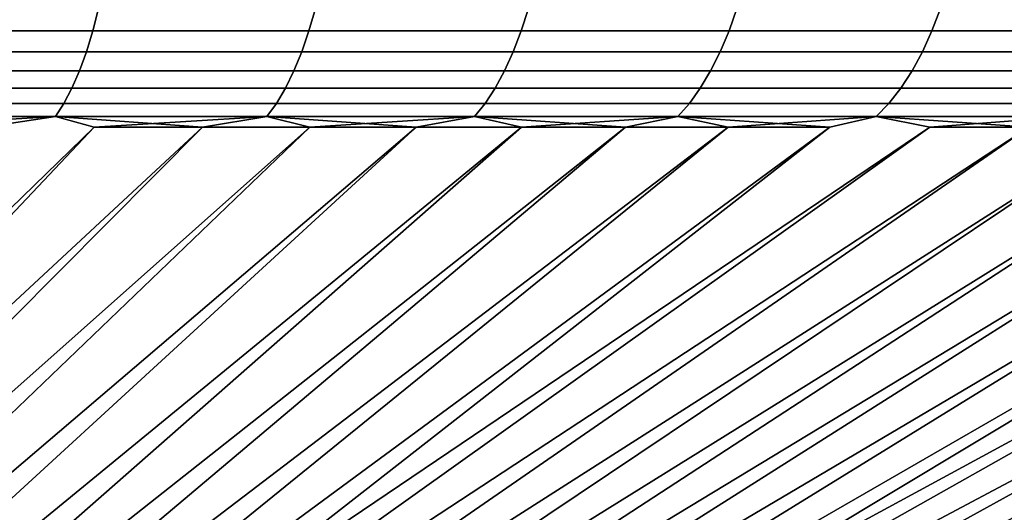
# Model space of a CAD drawing. Header units: metres. Extents: x -109 to 109, y -100 to 58.
# Tile 140 of 256: x -66.44 to -60.36, y 50.63 to 53.67. Entities that reach past the tile are written whole.
import ezdxf

# ---------------------------------------------------------------- set-up
doc = ezdxf.new("R2010")
doc.units = ezdxf.units.M
doc.layers.add('solid_21_062_100_XXX', color=7, linetype='CONTINUOUS')

msp = doc.modelspace()

# ---------------------------------------------------------------- linework, layer by layer
at = {"layer": 'solid_21_062_100_XXX'}
for points in [[(-67.314034, 53.738159, -30.127693), (-65.952301, 53.738159, -29.678375), (-65.987885, 53.599548, -29.578255), (-67.345024, 53.599548, -30.026058)], [(-65.952301, 53.738159, 29.678375), (-67.314034, 53.738159, 30.127693), (-67.345024, 53.599548, 30.026058), (-65.987885, 53.599548, 29.578255)], [(-65.952301, 53.738159, -29.678375), (-64.612434, 53.738159, -29.167545), (-64.652534, 53.599548, -29.069149), (-65.987885, 53.599548, -29.578255)], [(-64.612434, 53.738159, 29.167545), (-65.952301, 53.738159, 29.678375), (-65.987885, 53.599548, 29.578255), (-64.652534, 53.599548, 29.069149)], [(-64.612434, 53.738159, -29.167545), (-63.297203, 53.738159, -28.59626), (-63.341743, 53.599548, -28.49979), (-64.652534, 53.599548, -29.069149)], [(-63.297203, 53.738159, 28.59626), (-64.612434, 53.738159, 29.167545), (-64.652534, 53.599548, 29.069149), (-63.341743, 53.599548, 28.49979)], [(-63.297203, 53.738159, -28.59626), (-62.009338, 53.738159, -27.965704), (-62.058224, 53.599548, -27.871363), (-63.341743, 53.599548, -28.49979)], [(-62.009338, 53.738159, 27.965704), (-63.297203, 53.738159, 28.59626), (-63.341743, 53.599548, 28.49979), (-62.058224, 53.599548, 27.871363)], [(-62.009338, 53.738159, -27.965704), (-60.751511, 53.738159, -27.277187), (-60.804638, 53.599548, -27.185167), (-62.058224, 53.599548, -27.871363)], [(-60.751511, 53.738159, 27.277187), (-62.009338, 53.738159, 27.965704), (-62.058224, 53.599548, 27.871363), (-60.804638, 53.599548, 27.185167)], [(-60.751511, 53.738159, -27.277187), (-59.526318, 53.738159, -26.532133), (-59.58358, 53.599548, -26.442627), (-60.804638, 53.599548, -27.185167)], [(-59.526318, 53.738159, 26.532133), (-60.751511, 53.738159, 27.277187), (-60.804638, 53.599548, 27.185167), (-59.58358, 53.599548, 26.442627)], [(-67.345024, 53.599548, -30.026058), (-65.987885, 53.599548, -29.578255), (-66.027382, 53.470734, -29.467123), (-67.379417, 53.470734, -29.913242)], [(-65.987885, 53.599548, 29.578255), (-67.345024, 53.599548, 30.026058), (-67.379417, 53.470734, 29.913242), (-66.027382, 53.470734, 29.467123)], [(-65.987885, 53.599548, -29.578255), (-64.652534, 53.599548, -29.069149), (-64.697052, 53.470734, -28.959929), (-66.027382, 53.470734, -29.467123)], [(-64.652534, 53.599548, 29.069149), (-65.987885, 53.599548, 29.578255), (-66.027382, 53.470734, 29.467123), (-64.697052, 53.470734, 28.959929)], [(-64.652534, 53.599548, -29.069149), (-63.341743, 53.599548, -28.49979), (-63.391182, 53.470734, -28.39271), (-64.697052, 53.470734, -28.959929)], [(-63.341743, 53.599548, 28.49979), (-64.652534, 53.599548, 29.069149), (-64.697052, 53.470734, 28.959929), (-63.391182, 53.470734, 28.39271)], [(-63.341743, 53.599548, -28.49979), (-62.058224, 53.599548, -27.871363), (-62.112484, 53.470734, -27.766644), (-63.391182, 53.470734, -28.39271)], [(-62.058224, 53.599548, 27.871363), (-63.341743, 53.599548, 28.49979), (-63.391182, 53.470734, 28.39271), (-62.112484, 53.470734, 27.766644)], [(-62.058224, 53.599548, -27.871363), (-60.804638, 53.599548, -27.185167), (-60.863609, 53.470734, -27.083027), (-62.112484, 53.470734, -27.766644)], [(-60.804638, 53.599548, 27.185167), (-62.058224, 53.599548, 27.871363), (-62.112484, 53.470734, 27.766644), (-60.863609, 53.470734, 27.083027)], [(-60.804638, 53.599548, -27.185167), (-59.58358, 53.599548, -26.442627), (-59.647141, 53.470734, -26.343275), (-60.863609, 53.470734, -27.083027)], [(-59.58358, 53.599548, 26.442627), (-60.804638, 53.599548, 27.185167), (-60.863609, 53.470734, 27.083027), (-59.647141, 53.470734, 26.343275)], [(-67.379417, 53.470734, -29.913242), (-66.027382, 53.470734, -29.467123), (-66.070488, 53.352703, -29.345825), (-67.416962, 53.352703, -29.790108)], [(-66.027382, 53.470734, 29.467123), (-67.379417, 53.470734, 29.913242), (-67.416962, 53.352703, 29.790108), (-66.070488, 53.352703, 29.345825)], [(-66.027382, 53.470734, -29.467123), (-64.697052, 53.470734, -28.959929), (-64.745636, 53.352703, -28.840717), (-66.070488, 53.352703, -29.345825)], [(-64.697052, 53.470734, 28.959929), (-66.027382, 53.470734, 29.467123), (-66.070488, 53.352703, 29.345825), (-64.745636, 53.352703, 28.840717)], [(-64.697052, 53.470734, -28.959929), (-63.391182, 53.470734, -28.39271), (-63.445145, 53.352703, -28.275835), (-64.745636, 53.352703, -28.840717)], [(-63.391182, 53.470734, 28.39271), (-64.697052, 53.470734, 28.959929), (-64.745636, 53.352703, 28.840717), (-63.445145, 53.352703, 28.275835)], [(-63.391182, 53.470734, -28.39271), (-62.112484, 53.470734, -27.766644), (-62.171711, 53.352703, -27.652346), (-63.445145, 53.352703, -28.275835)], [(-62.112484, 53.470734, 27.766644), (-63.391182, 53.470734, 28.39271), (-63.445145, 53.352703, 28.275835), (-62.171711, 53.352703, 27.652346)], [(-62.112484, 53.470734, -27.766644), (-60.863609, 53.470734, -27.083027), (-60.927975, 53.352703, -26.971542), (-62.171711, 53.352703, -27.652346)], [(-60.863609, 53.470734, 27.083027), (-62.112484, 53.470734, 27.766644), (-62.171711, 53.352703, 27.652346), (-60.927975, 53.352703, 26.971542)], [(-60.863609, 53.470734, -27.083027), (-59.647141, 53.470734, -26.343275), (-59.716511, 53.352703, -26.234837), (-60.927975, 53.352703, -26.971542)], [(-59.647141, 53.470734, 26.343275), (-60.863609, 53.470734, 27.083027), (-60.927975, 53.352703, 26.971542), (-59.716511, 53.352703, 26.234837)], [(-67.416962, 53.352703, -29.790108), (-66.070488, 53.352703, -29.345825), (-66.116882, 53.246349, -29.215286), (-67.457367, 53.246349, -29.657593)], [(-66.070488, 53.352703, 29.345825), (-67.416962, 53.352703, 29.790108), (-67.457367, 53.246349, 29.657593), (-66.116882, 53.246349, 29.215286)], [(-66.070488, 53.352703, -29.345825), (-64.745636, 53.352703, -28.840717), (-64.79792, 53.246349, -28.712427), (-66.116882, 53.246349, -29.215286)], [(-64.745636, 53.352703, 28.840717), (-66.070488, 53.352703, 29.345825), (-66.116882, 53.246349, 29.215286), (-64.79792, 53.246349, 28.712427)], [(-64.745636, 53.352703, -28.840717), (-63.445145, 53.352703, -28.275835), (-63.503216, 53.246349, -28.150055), (-64.79792, 53.246349, -28.712427)], [(-63.445145, 53.352703, 28.275835), (-64.745636, 53.352703, 28.840717), (-64.79792, 53.246349, 28.712427), (-63.503216, 53.246349, 28.150055)], [(-63.445145, 53.352703, -28.275835), (-62.171711, 53.352703, -27.652346), (-62.235447, 53.246349, -27.529339), (-63.503216, 53.246349, -28.150055)], [(-62.171711, 53.352703, 27.652346), (-63.445145, 53.352703, 28.275835), (-63.503216, 53.246349, 28.150055), (-62.235447, 53.246349, 27.529339)], [(-62.171711, 53.352703, -27.652346), (-60.927975, 53.352703, -26.971542), (-60.997242, 53.246349, -26.851564), (-62.235447, 53.246349, -27.529339)], [(-60.927975, 53.352703, 26.971542), (-62.171711, 53.352703, 27.652346), (-62.235447, 53.246349, 27.529339), (-60.997242, 53.246349, 26.851564)], [(-60.927975, 53.352703, -26.971542), (-59.716511, 53.352703, -26.234837), (-59.791168, 53.246349, -26.118135), (-60.997242, 53.246349, -26.851564)], [(-59.716511, 53.352703, 26.234837), (-60.927975, 53.352703, 26.971542), (-60.997242, 53.246349, 26.851564), (-59.791168, 53.246349, 26.118135)], [(-67.457367, 53.246349, -29.657593), (-66.116882, 53.246349, -29.215286), (-66.166206, 53.152493, -29.076504), (-67.50032, 53.152493, -29.516708)], [(-66.116882, 53.246349, 29.215286), (-67.457367, 53.246349, 29.657593), (-67.50032, 53.152493, 29.516708), (-66.166206, 53.152493, 29.076504)], [(-66.116882, 53.246349, -29.215286), (-64.79792, 53.246349, -28.712427), (-64.853516, 53.152493, -28.576033), (-66.166206, 53.152493, -29.076504)], [(-64.79792, 53.246349, 28.712427), (-66.116882, 53.246349, 29.215286), (-66.166206, 53.152493, 29.076504), (-64.853516, 53.152493, 28.576033)], [(-64.79792, 53.246349, -28.712427), (-63.503216, 53.246349, -28.150055), (-63.564957, 53.152493, -28.016333), (-64.853516, 53.152493, -28.576033)], [(-63.503216, 53.246349, 28.150055), (-64.79792, 53.246349, 28.712427), (-64.853516, 53.152493, 28.576033), (-63.564957, 53.152493, 28.016333)], [(-63.503216, 53.246349, -28.150055), (-62.235447, 53.246349, -27.529339), (-62.303207, 53.152493, -27.398565), (-63.564957, 53.152493, -28.016333)], [(-62.235447, 53.246349, 27.529339), (-63.503216, 53.246349, 28.150055), (-63.564957, 53.152493, 28.016333), (-62.303207, 53.152493, 27.398565)], [(-62.235447, 53.246349, -27.529339), (-60.997242, 53.246349, -26.851564), (-61.070885, 53.152493, -26.72401), (-62.303207, 53.152493, -27.398565)], [(-60.997242, 53.246349, 26.851564), (-62.235447, 53.246349, 27.529339), (-62.303207, 53.152493, 27.398565), (-61.070885, 53.152493, 26.72401)], [(-60.997242, 53.246349, -26.851564), (-59.791168, 53.246349, -26.118135), (-59.870544, 53.152493, -25.994064), (-61.070885, 53.152493, -26.72401)], [(-59.791168, 53.246349, 26.118135), (-60.997242, 53.246349, 26.851564), (-61.070885, 53.152493, 26.72401), (-59.870544, 53.152493, 25.994064)], [(-67.50032, 53.152493, -29.516708), (-66.166206, 53.152493, -29.076504), (-66.218086, 53.071838, -28.930532), (-67.545502, 53.071838, -29.368528)], [(-66.166206, 53.152493, 29.076504), (-67.50032, 53.152493, 29.516708), (-67.545502, 53.071838, 29.368528), (-66.218086, 53.071838, 28.930532)], [(-66.166206, 53.152493, -29.076504), (-64.853516, 53.152493, -28.576033), (-64.91198, 53.071838, -28.432575), (-66.218086, 53.071838, -28.930532)], [(-64.853516, 53.152493, 28.576033), (-66.166206, 53.152493, 29.076504), (-66.218086, 53.071838, 28.930532), (-64.91198, 53.071838, 28.432575)], [(-64.853516, 53.152493, -28.576033), (-63.564957, 53.152493, -28.016333), (-63.62989, 53.071838, -27.875685), (-64.91198, 53.071838, -28.432575)], [(-63.564957, 53.152493, 28.016333), (-64.853516, 53.152493, 28.576033), (-64.91198, 53.071838, 28.432575), (-63.62989, 53.071838, 27.875685)], [(-63.564957, 53.152493, -28.016333), (-62.303207, 53.152493, -27.398565), (-62.374477, 53.071838, -27.261019), (-63.62989, 53.071838, -27.875685)], [(-62.303207, 53.152493, 27.398565), (-63.564957, 53.152493, 28.016333), (-63.62989, 53.071838, 27.875685), (-62.374477, 53.071838, 27.261019)], [(-62.303207, 53.152493, -27.398565), (-61.070885, 53.152493, -26.72401), (-61.148342, 53.071838, -26.589849), (-62.374477, 53.071838, -27.261019)], [(-61.070885, 53.152493, 26.72401), (-62.303207, 53.152493, 27.398565), (-62.374477, 53.071838, 27.261019), (-61.148342, 53.071838, 26.589849)], [(-61.070885, 53.152493, -26.72401), (-59.870544, 53.152493, -25.994064), (-59.954025, 53.071838, -25.863569), (-61.148342, 53.071838, -26.589849)], [(-59.870544, 53.152493, 25.994064), (-61.070885, 53.152493, 26.72401), (-61.148342, 53.071838, 26.589849), (-59.954025, 53.071838, 25.863569)], [(-66.218086, 53.071838, -28.930532), (-65.97924, 53.00507, -28.67289), (-71.166, 47.968861, -15.830786), (-66.654305, 53.00507, -28.911644)], [(-66.218086, 53.071838, 28.930532), (-66.654282, 53.00507, 28.911638), (-70.739258, 47.968861, 15.680536), (-65.979225, 53.00507, 28.672884)], [(-61.148342, 53.071838, -26.589849), (-60.817398, 53.00507, -26.208338), (-68.278336, 47.968861, -14.541992), (-61.4361, 53.00507, -26.568777)], [(-61.148342, 53.071838, 26.589849), (-61.436085, 53.00507, 26.568769), (-67.88755, 47.968861, 14.314016), (-60.817383, 53.00507, 26.208328)], [(-66.218086, 53.071838, 28.930532), (-67.545502, 53.071838, 29.368528), (-66.654282, 53.00507, 28.911638)], [(-67.545502, 53.071838, -29.368528), (-66.218086, 53.071838, -28.930532), (-67.33477, 53.00507, -29.134508)], [(-66.218086, 53.071838, -28.930532), (-66.654305, 53.00507, -28.911644), (-67.33477, 53.00507, -29.134508)], [(-66.218086, 53.071838, 28.930532), (-65.979225, 53.00507, 28.672884), (-65.309952, 53.00507, 28.418371)], [(-64.91198, 53.071838, 28.432575), (-66.218086, 53.071838, 28.930532), (-65.309952, 53.00507, 28.418371)], [(-66.218086, 53.071838, -28.930532), (-64.91198, 53.071838, -28.432575), (-65.97924, 53.00507, -28.67289)], [(-64.91198, 53.071838, -28.432575), (-65.309967, 53.00507, -28.418377), (-65.97924, 53.00507, -28.67289)], [(-64.91198, 53.071838, -28.432575), (-64.646843, 53.00507, -28.148245), (-65.309967, 53.00507, -28.418377)], [(-64.91198, 53.071838, 28.432575), (-65.309952, 53.00507, 28.418371), (-64.646828, 53.00507, 28.148237)], [(-64.91198, 53.071838, 28.432575), (-64.646828, 53.00507, 28.148237), (-63.990219, 53.00507, 27.862633)], [(-63.62989, 53.071838, 27.875685), (-64.91198, 53.071838, 28.432575), (-63.990219, 53.00507, 27.862633)], [(-64.91198, 53.071838, -28.432575), (-63.62989, 53.071838, -27.875685), (-64.646843, 53.00507, -28.148245)], [(-63.62989, 53.071838, -27.875685), (-63.990234, 53.00507, -27.86264), (-64.646843, 53.00507, -28.148245)], [(-63.62989, 53.071838, -27.875685), (-63.3405, 53.00507, -27.561722), (-63.990234, 53.00507, -27.86264)], [(-63.62989, 53.071838, 27.875685), (-63.990219, 53.00507, 27.862633), (-63.340485, 53.00507, 27.561714)], [(-63.62989, 53.071838, 27.875685), (-63.340485, 53.00507, 27.561714), (-62.697983, 53.00507, 27.245647)], [(-62.374477, 53.071838, 27.261019), (-63.62989, 53.071838, 27.875685), (-62.697983, 53.00507, 27.245647)], [(-63.62989, 53.071838, -27.875685), (-62.374477, 53.071838, -27.261019), (-63.3405, 53.00507, -27.561722)], [(-62.374477, 53.071838, -27.261019), (-62.698002, 53.00507, -27.245655), (-63.3405, 53.00507, -27.561722)], [(-62.374477, 53.071838, -27.261019), (-62.063084, 53.00507, -26.914614), (-62.698002, 53.00507, -27.245655)], [(-62.374477, 53.071838, 27.261019), (-62.697983, 53.00507, 27.245647), (-62.063068, 53.00507, 26.914604)], [(-62.374477, 53.071838, 27.261019), (-62.063068, 53.00507, 26.914604), (-61.436085, 53.00507, 26.568769)], [(-61.148342, 53.071838, 26.589849), (-62.374477, 53.071838, 27.261019), (-61.436085, 53.00507, 26.568769)], [(-62.374477, 53.071838, -27.261019), (-61.148342, 53.071838, -26.589849), (-62.063084, 53.00507, -26.914614)], [(-61.148342, 53.071838, -26.589849), (-61.4361, 53.00507, -26.568777), (-62.063084, 53.00507, -26.914614)], [(-61.148342, 53.071838, 26.589849), (-60.817383, 53.00507, 26.208328), (-60.207302, 53.00507, 25.833485)], [(-59.954025, 53.071838, 25.863569), (-61.148342, 53.071838, 26.589849), (-60.207302, 53.00507, 25.833485)], [(-61.148342, 53.071838, -26.589849), (-59.954025, 53.071838, -25.863569), (-60.817398, 53.00507, -26.208338)], [(-59.954025, 53.071838, -25.863569), (-60.207314, 53.00507, -25.833494), (-60.817398, 53.00507, -26.208338)], [(-65.309967, 53.00507, -28.418377), (-70.739273, 47.968861, -15.68054), (-71.166, 47.968861, -15.830786), (-65.97924, 53.00507, -28.67289)], [(-64.646843, 53.00507, -28.148245), (-70.316765, 47.968861, -15.518793), (-70.739273, 47.968861, -15.68054), (-65.309967, 53.00507, -28.418377)], [(-65.979225, 53.00507, 28.672884), (-70.739258, 47.968861, 15.680536), (-70.316757, 47.968861, 15.518789), (-65.309952, 53.00507, 28.418371)], [(-63.990234, 53.00507, -27.86264), (-69.898796, 47.968861, -15.345664), (-70.316765, 47.968861, -15.518793), (-64.646843, 53.00507, -28.148245)], [(-65.309952, 53.00507, 28.418371), (-70.316757, 47.968861, 15.518789), (-69.898781, 47.968861, 15.34566), (-64.646828, 53.00507, 28.148237)], [(-63.3405, 53.00507, -27.561722), (-69.485664, 47.968861, -15.16128), (-69.898796, 47.968861, -15.345664), (-63.990234, 53.00507, -27.86264)], [(-64.646828, 53.00507, 28.148237), (-69.898781, 47.968861, 15.34566), (-69.485657, 47.968861, 15.161276), (-63.990219, 53.00507, 27.862633)], [(-62.698002, 53.00507, -27.245655), (-69.077675, 47.968861, -14.965776), (-69.485664, 47.968861, -15.16128), (-63.3405, 53.00507, -27.561722)], [(-63.990219, 53.00507, 27.862633), (-69.485657, 47.968861, 15.161276), (-69.077667, 47.968861, 14.965773), (-63.340485, 53.00507, 27.561714)], [(-62.063084, 53.00507, -26.914614), (-68.675133, 47.968861, -14.759296), (-69.077675, 47.968861, -14.965776), (-62.698002, 53.00507, -27.245655)], [(-63.340485, 53.00507, 27.561714), (-69.077667, 47.968861, 14.965773), (-68.675125, 47.968861, 14.759292), (-62.697983, 53.00507, 27.245647)], [(-61.4361, 53.00507, -26.568777), (-68.278336, 47.968861, -14.541992), (-68.675133, 47.968861, -14.759296), (-62.063084, 53.00507, -26.914614)], [(-62.697983, 53.00507, 27.245647), (-68.675125, 47.968861, 14.759292), (-68.278328, 47.968861, 14.541987), (-62.063068, 53.00507, 26.914604)], [(-60.207314, 53.00507, -25.833494), (-67.887558, 47.968861, -14.314021), (-68.278336, 47.968861, -14.541992), (-60.817398, 53.00507, -26.208338)], [(-62.063068, 53.00507, 26.914604), (-68.278328, 47.968861, 14.541987), (-67.88755, 47.968861, 14.314016), (-61.436085, 53.00507, 26.568769)], [(-59.606186, 53.00507, -25.44445), (-67.503105, 47.968861, -14.075553), (-67.887558, 47.968861, -14.314021), (-60.207314, 53.00507, -25.833494)], [(-60.817383, 53.00507, 26.208328), (-67.88755, 47.968861, 14.314016), (-67.503098, 47.968861, 14.075547), (-60.207302, 53.00507, 25.833485)], [(-59.014343, 53.00507, -25.041422), (-67.125244, 47.968861, -13.826761), (-67.503105, 47.968861, -14.075553), (-59.606186, 53.00507, -25.44445)], [(-60.207302, 53.00507, 25.833485), (-67.503098, 47.968861, 14.075547), (-67.125237, 47.968861, 13.826756), (-59.606171, 53.00507, 25.444441)], [(-58.432114, 53.00507, -24.62463), (-66.754265, 47.968861, -13.567828), (-67.125244, 47.968861, -13.826761), (-59.014343, 53.00507, -25.041422)], [(-59.606171, 53.00507, 25.444441), (-67.125237, 47.968861, 13.826756), (-66.754257, 47.968861, 13.567822), (-59.014332, 53.00507, 25.041412)], [(-57.859814, 53.00507, -24.194305), (-66.390427, 47.968861, -13.298944), (-66.754265, 47.968861, -13.567828), (-58.432114, 53.00507, -24.62463)], [(-59.014332, 53.00507, 25.041412), (-66.754257, 47.968861, 13.567822), (-66.390419, 47.968861, 13.298938), (-58.432098, 53.00507, 24.62462)], [(-57.29776, 53.00507, -23.750683), (-66.034012, 47.968861, -13.020307), (-66.390427, 47.968861, -13.298944), (-57.859814, 53.00507, -24.194305)], [(-58.432098, 53.00507, 24.62462), (-66.390419, 47.968861, 13.298938), (-66.034004, 47.968861, 13.020301), (-57.859798, 53.00507, 24.194294)], [(-56.205616, 53.00507, -22.824526), (-65.685265, 47.968861, -12.73212), (-66.034012, 47.968861, -13.020307), (-56.746262, 53.00507, -23.294006)], [(-57.29776, 53.00507, -23.750683), (-56.746262, 53.00507, -23.294006), (-66.034012, 47.968861, -13.020307)], [(-57.859798, 53.00507, 24.194294), (-66.034004, 47.968861, 13.020301), (-65.685257, 47.968861, 12.732114), (-57.297745, 53.00507, 23.750671)], [(-55.676128, 53.00507, -22.342501), (-65.344452, 47.968861, -12.434595), (-65.685265, 47.968861, -12.73212), (-56.205616, 53.00507, -22.824526)], [(-56.746246, 53.00507, 23.293995), (-65.685257, 47.968861, 12.732114), (-65.344444, 47.968861, 12.434588), (-56.205605, 53.00507, 22.824514)], [(-56.746246, 53.00507, 23.293995), (-57.297745, 53.00507, 23.750671), (-65.685257, 47.968861, 12.732114)], [(-55.158085, 53.00507, -21.848196), (-65.011826, 47.968861, -12.127951), (-65.344452, 47.968861, -12.434595), (-55.676128, 53.00507, -22.342501)], [(-56.205605, 53.00507, 22.824514), (-65.344444, 47.968861, 12.434588), (-65.011818, 47.968861, 12.127944), (-55.676117, 53.00507, 22.342489)], [(-54.651772, 53.00507, -21.341881), (-64.687622, 47.968861, -11.812411), (-65.011826, 47.968861, -12.127951), (-55.158085, 53.00507, -21.848196)], [(-55.676117, 53.00507, 22.342489), (-65.011818, 47.968861, 12.127944), (-64.687614, 47.968861, 11.812405), (-55.158073, 53.00507, 21.848183)], [(-54.157467, 53.00507, -20.823835), (-64.372086, 47.968861, -11.488209), (-64.687622, 47.968861, -11.812411), (-54.651772, 53.00507, -21.341881)], [(-55.158073, 53.00507, 21.848183), (-64.687614, 47.968861, 11.812405), (-64.372078, 47.968861, 11.488202), (-54.65176, 53.00507, 21.341869)], [(-53.675442, 53.00507, -20.294346), (-64.065437, 47.968861, -11.155581), (-64.372086, 47.968861, -11.488209), (-54.157467, 53.00507, -20.823835)], [(-54.65176, 53.00507, 21.341869), (-64.372078, 47.968861, 11.488202), (-64.06543, 47.968861, 11.155574), (-54.157455, 53.00507, 20.823824)], [(-53.205959, 53.00507, -19.7537), (-63.767914, 47.968861, -10.814772), (-64.065437, 47.968861, -11.155581), (-53.675442, 53.00507, -20.294346)], [(-54.157455, 53.00507, 20.823824), (-64.06543, 47.968861, 11.155574), (-63.767906, 47.968861, 10.814763), (-53.67543, 53.00507, 20.294333)], [(-52.30566, 53.00507, -18.640141), (-63.479725, 47.968861, -10.46603), (-63.767914, 47.968861, -10.814772), (-52.749283, 53.00507, -19.202198)], [(-53.205959, 53.00507, -19.7537), (-52.749283, 53.00507, -19.202198), (-63.767914, 47.968861, -10.814772)], [(-53.67543, 53.00507, 20.294333), (-63.767906, 47.968861, 10.814763), (-63.479717, 47.968861, 10.466022), (-53.205948, 53.00507, 19.753687)], [(-51.875336, 53.00507, -18.067839), (-63.201088, 47.968861, -10.109612), (-63.479725, 47.968861, -10.46603), (-52.30566, 53.00507, -18.640141)], [(-52.749271, 53.00507, 19.202185), (-63.479717, 47.968861, 10.466022), (-63.20108, 47.968861, 10.109604), (-52.305649, 53.00507, 18.640127)], [(-52.749271, 53.00507, 19.202185), (-53.205948, 53.00507, 19.753687), (-63.479717, 47.968861, 10.466022)], [(-51.458546, 53.00507, -17.485607), (-62.932201, 47.968861, -9.74578), (-63.201088, 47.968861, -10.109612), (-51.875336, 53.00507, -18.067839)], [(-52.305649, 53.00507, 18.640127), (-63.20108, 47.968861, 10.109604), (-62.932198, 47.968861, 9.745771), (-51.875324, 53.00507, 18.067825)], [(-51.055519, 53.00507, -16.893766), (-62.673271, 47.968861, -9.374799), (-62.932201, 47.968861, -9.74578), (-51.458546, 53.00507, -17.485607)], [(-51.875324, 53.00507, 18.067825), (-62.932198, 47.968861, 9.745771), (-62.673264, 47.968861, 9.37479), (-51.458534, 53.00507, 17.485592)], [(-50.666477, 53.00507, -16.292639), (-62.424477, 47.968861, -8.996943), (-62.673271, 47.968861, -9.374799), (-51.055519, 53.00507, -16.893766)], [(-51.458534, 53.00507, 17.485592), (-62.673264, 47.968861, 9.37479), (-62.424473, 47.968861, 8.996934), (-51.055508, 53.00507, 16.893749)], [(-50.291634, 53.00507, -15.682557), (-62.186005, 47.968861, -8.612486), (-62.424477, 47.968861, -8.996943), (-50.666477, 53.00507, -16.292639)], [(-51.055508, 53.00507, 16.893749), (-62.424473, 47.968861, 8.996934), (-62.186001, 47.968861, 8.612478), (-50.666466, 53.00507, 16.292624)], [(-49.585365, 53.00507, -14.436875), (-61.958035, 47.968861, -8.221713), (-62.186005, 47.968861, -8.612486), (-49.931198, 53.00507, -15.063856)], [(-50.291634, 53.00507, -15.682557), (-49.931198, 53.00507, -15.063856), (-62.186005, 47.968861, -8.612486)], [(-50.666466, 53.00507, 16.292624), (-62.186001, 47.968861, 8.612478), (-61.958031, 47.968861, 8.221705), (-50.291626, 53.00507, 15.682541)], [(-49.254326, 53.00507, -13.80196), (-61.740726, 47.968861, -7.824909), (-61.958035, 47.968861, -8.221713), (-49.585365, 53.00507, -14.436875)], [(-49.93119, 53.00507, 15.06384), (-61.958031, 47.968861, 8.221705), (-61.740723, 47.968861, 7.824902), (-49.585358, 53.00507, 14.43686)], [(-49.93119, 53.00507, 15.06384), (-50.291626, 53.00507, 15.682541), (-61.958031, 47.968861, 8.221705)], [(-48.938259, 53.00507, -13.159458), (-61.534245, 47.968861, -7.422365), (-61.740726, 47.968861, -7.824909), (-49.254326, 53.00507, -13.80196)], [(-49.585358, 53.00507, 14.43686), (-61.740723, 47.968861, 7.824902), (-61.534241, 47.968861, 7.422359), (-49.254318, 53.00507, 13.801945)], [(-48.637341, 53.00507, -12.509724), (-61.338737, 47.968861, -7.014377), (-61.534245, 47.968861, -7.422365), (-48.938259, 53.00507, -13.159458)], [(-49.254318, 53.00507, 13.801945), (-61.534241, 47.968861, 7.422359), (-61.338737, 47.968861, 7.014371), (-48.938251, 53.00507, 13.159444)], [(-48.938251, 53.00507, 13.159444), (-61.338737, 47.968861, 7.014371), (-61.15435, 47.968861, 6.601238), (-48.637333, 53.00507, 12.509709)], [(-48.351738, 53.00507, -11.853112), (-61.15435, 47.968861, -6.601244), (-61.338737, 47.968861, -7.014377), (-48.637341, 53.00507, -12.509724)], [(-48.637333, 53.00507, 12.509709), (-61.15435, 47.968861, 6.601238), (-60.981216, 47.968861, 6.183262), (-48.35173, 53.00507, 11.853098)], [(-48.081604, 53.00507, -11.189985), (-60.98122, 47.968861, -6.183269), (-61.15435, 47.968861, -6.601244), (-48.351738, 53.00507, -11.853112)], [(-47.827091, 53.00507, -10.520707), (-60.819469, 47.968861, -5.760758), (-60.98122, 47.968861, -6.183269), (-48.081604, 53.00507, -11.189985)], [(-48.35173, 53.00507, 11.853098), (-60.981216, 47.968861, 6.183262), (-60.819469, 47.968861, 5.76075), (-48.0816, 53.00507, 11.189971)], [(-48.0816, 53.00507, 11.189971), (-60.819469, 47.968861, 5.76075), (-60.66922, 47.968861, 5.334013), (-47.827087, 53.00507, 10.520692)], [(-47.365475, 53.00507, -9.165173), (-60.66922, 47.968861, -5.334021), (-60.819469, 47.968861, -5.760758), (-47.588337, 53.00507, -9.845646)], [(-47.827091, 53.00507, -10.520707), (-47.588337, 53.00507, -9.845646), (-60.819469, 47.968861, -5.760758)], [(-47.588333, 53.00507, 9.84563), (-60.66922, 47.968861, 5.334013), (-60.530579, 47.968861, 4.903362), (-47.365471, 53.00507, 9.165155)], [(-47.588333, 53.00507, 9.84563), (-47.827087, 53.00507, 10.520692), (-60.66922, 47.968861, 5.334013)], [(-47.158623, 53.00507, -8.479661), (-60.530582, 47.968861, -4.903372), (-60.66922, 47.968861, -5.334021), (-47.365475, 53.00507, -9.165173)], [(-46.967903, 53.00507, -7.789488), (-60.403656, 47.968861, -4.469127), (-60.530582, 47.968861, -4.903372), (-47.158623, 53.00507, -8.479661)], [(-47.365471, 53.00507, 9.165155), (-60.530579, 47.968861, 4.903362), (-60.403656, 47.968861, 4.469115), (-47.158619, 53.00507, 8.479643)], [(-47.158619, 53.00507, 8.479643), (-60.403656, 47.968861, 4.469115), (-60.288536, 47.968861, 4.03159), (-46.967896, 53.00507, 7.789469)], [(-46.793411, 53.00507, -7.095035), (-60.288536, 47.968861, -4.031603), (-60.403656, 47.968861, -4.469127), (-46.967903, 53.00507, -7.789488)]]:
    msp.add_3dface(points, dxfattribs=at)

doc.saveas('drawing.dxf')
